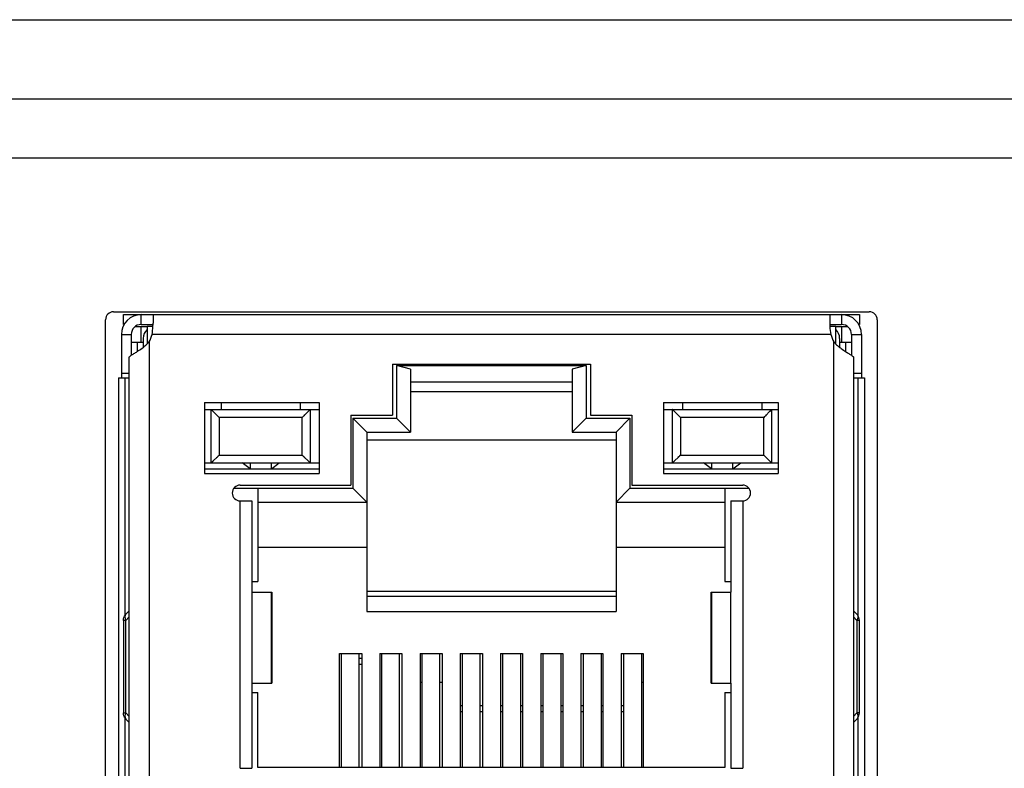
# Model space of a CAD drawing. Header units: millimetres. Extents: x -1307 to -343, y 47 to 438.
# Tile 13 of 19: x -1080 to -1055, y 94 to 113. Entities that reach past the tile are written whole.
import ezdxf

# ---------------------------------------------------------------- set-up
doc = ezdxf.new("R2010")
doc.units = ezdxf.units.MM
doc.header["$LTSCALE"] = 23.1
doc.layers.add('00_COMPONENTS', color=7, linetype='CONTINUOUS')

msp = doc.modelspace()

# ---------------------------------------------------------------- linework, layer by layer
at = {"layer": '00_COMPONENTS', "color": 0}
for p, q in [((-1237.332, 112.92), (-927.332, 112.92)), ((-1219.332, 110.92), (-945.332, 110.92)), ((-961.832, 109.42), (-1202.832, 109.42)), ((-1077.512, 105.534), (-1058.412, 105.534)), ((-1077.712, 74.384), (-1077.712, 105.334)), ((-1077.262, 105.214), (-1077.262, 105.464)), ((-1077.262, 105.464), (-1058.662, 105.464)), ((-1076.962, 105.464), (-1076.962, 105.441)), ((-1076.812, 105.214), (-1076.812, 105.464)), ((-1076.512, 105.464), (-1076.512, 105.249)), ((-1059.412, 105.464), (-1059.412, 105.249)), ((-1059.112, 105.464), (-1059.112, 105.214)), ((-1058.962, 105.441), (-1058.962, 105.464)), ((-1058.662, 105.464), (-1058.662, 105.214)), ((-1058.212, 105.334), (-1058.212, 74.384)), ((-1077.262, 105.214), (-1077.245, 105.214)), ((-1076.962, 105.164), (-1076.662, 105.164)), ((-1076.812, 105.214), (-1076.512, 105.214)), ((-1076.812, 104.764), (-1076.812, 105.164)), ((-1076.662, 105.164), (-1076.662, 104.724)), ((-1076.512, 105.164), (-1076.662, 105.164)), ((-1059.412, 105.214), (-1059.112, 105.214)), ((-1059.262, 105.164), (-1059.412, 105.164)), ((-1059.262, 104.724), (-1059.262, 105.164)), ((-1059.262, 105.164), (-1058.962, 105.164)), ((-1059.112, 105.164), (-1059.112, 104.764)), ((-1058.679, 105.214), (-1058.662, 105.214)), ((-1077.312, 104.964), (-1077.312, 103.864)), ((-1077.312, 104.964), (-1077.062, 104.964)), ((-1077.062, 104.964), (-1077.062, 104.436)), ((-1077.062, 104.764), (-1076.912, 104.764)), ((-1076.912, 104.764), (-1076.912, 104.53)), ((-1076.912, 104.764), (-1076.762, 104.764)), ((-1076.762, 104.864), (-1076.762, 104.764)), ((-1076.762, 104.764), (-1076.762, 104.635)), ((-1076.612, 104.777), (-1076.612, 75.164)), ((-1059.386, 104.964), (-1076.537, 104.964)), ((-1059.312, 75.164), (-1059.312, 104.777)), ((-1059.162, 104.864), (-1059.162, 104.764)), ((-1059.162, 104.764), (-1059.162, 104.635)), ((-1059.162, 104.764), (-1059.012, 104.764)), ((-1059.012, 104.764), (-1059.012, 104.53)), ((-1059.012, 104.764), (-1058.862, 104.764)), ((-1058.862, 104.964), (-1058.862, 104.436)), ((-1058.862, 104.964), (-1058.612, 104.964)), ((-1058.612, 104.964), (-1058.612, 103.864)), ((-1077.112, 75.164), (-1077.112, 104.385)), ((-1058.812, 104.385), (-1058.812, 75.164)), ((-1070.462, 104.212), (-1070.462, 102.924)), ((-1070.462, 104.212), (-1065.462, 104.212)), ((-1070.357, 104.177), (-1070.357, 102.844)), ((-1070.007, 104.083), (-1070.357, 104.177)), ((-1070.357, 104.177), (-1065.567, 104.177)), ((-1070.007, 104.083), (-1070.007, 102.494)), ((-1065.567, 104.177), (-1065.917, 104.083)), ((-1065.917, 104.083), (-1065.917, 102.494)), ((-1065.567, 104.177), (-1065.567, 102.844)), ((-1065.462, 104.212), (-1065.462, 102.924)), ((-1077.387, 103.864), (-1077.387, 75.164)), ((-1077.387, 103.864), (-1077.112, 103.864)), ((-1077.312, 103.982), (-1077.112, 103.982)), ((-1077.229, 103.864), (-1077.229, 97.85)), ((-1070.007, 103.768), (-1065.917, 103.768)), ((-1058.812, 103.982), (-1058.612, 103.982)), ((-1058.812, 103.864), (-1058.537, 103.864)), ((-1058.695, 97.85), (-1058.695, 103.864)), ((-1058.537, 103.864), (-1058.537, 75.164)), ((-1065.917, 103.514), (-1070.007, 103.514)), ((-1075.212, 103.244), (-1075.212, 101.444)), ((-1075.212, 103.244), (-1072.312, 103.244)), ((-1075.212, 103.064), (-1072.312, 103.064)), ((-1075.042, 101.714), (-1075.042, 103.064)), ((-1075.042, 103.064), (-1075.041, 103.063)), ((-1075.042, 103.064), (-1074.842, 102.864)), ((-1075.041, 103.063), (-1075.026, 103.049)), ((-1075.018, 103.04), (-1074.994, 103.016)), ((-1074.792, 103.244), (-1074.792, 103.064)), ((-1072.792, 103.244), (-1072.792, 103.064)), ((-1072.742, 102.864), (-1072.542, 103.064)), ((-1072.577, 103.029), (-1072.566, 103.04)), ((-1072.542, 103.064), (-1072.542, 101.714)), ((-1072.312, 103.244), (-1072.312, 101.444)), ((-1063.612, 103.244), (-1063.612, 101.444)), ((-1063.612, 103.244), (-1060.712, 103.244)), ((-1063.612, 103.064), (-1060.712, 103.064)), ((-1063.382, 101.714), (-1063.382, 103.064)), ((-1063.182, 102.864), (-1063.382, 103.064)), ((-1063.347, 103.029), (-1063.357, 103.04)), ((-1063.132, 103.244), (-1063.132, 103.064)), ((-1061.132, 103.244), (-1061.132, 103.064)), ((-1060.882, 103.064), (-1061.082, 102.864)), ((-1060.906, 103.04), (-1060.93, 103.016)), ((-1060.883, 103.063), (-1060.897, 103.049)), ((-1060.882, 103.064), (-1060.883, 103.063)), ((-1060.882, 103.064), (-1060.882, 101.714)), ((-1060.712, 103.244), (-1060.712, 101.444)), ((-1074.908, 102.93), (-1074.887, 102.909)), ((-1074.865, 102.887), (-1074.842, 102.864)), ((-1074.842, 102.864), (-1074.842, 101.914)), ((-1072.742, 102.864), (-1074.842, 102.864)), ((-1072.742, 102.864), (-1072.719, 102.887)), ((-1072.742, 101.914), (-1072.742, 102.864)), ((-1072.697, 102.909), (-1072.676, 102.93)), ((-1071.512, 102.924), (-1071.512, 101.154)), ((-1071.512, 102.924), (-1070.462, 102.924)), ((-1071.462, 102.844), (-1071.462, 101.074)), ((-1071.112, 102.494), (-1071.462, 102.844)), ((-1071.462, 102.844), (-1070.357, 102.844)), ((-1070.357, 102.844), (-1070.007, 102.494)), ((-1065.567, 102.844), (-1065.917, 102.494)), ((-1065.567, 102.844), (-1064.462, 102.844)), ((-1065.462, 102.924), (-1064.412, 102.924)), ((-1064.462, 102.844), (-1064.812, 102.494)), ((-1064.462, 102.844), (-1064.462, 101.074)), ((-1064.412, 102.924), (-1064.412, 101.154)), ((-1063.227, 102.909), (-1063.248, 102.93)), ((-1063.182, 102.864), (-1063.205, 102.887)), ((-1063.182, 102.864), (-1063.182, 101.914)), ((-1061.082, 102.864), (-1063.182, 102.864)), ((-1061.059, 102.887), (-1061.082, 102.864)), ((-1061.082, 101.914), (-1061.082, 102.864)), ((-1061.016, 102.93), (-1061.036, 102.909)), ((-1071.112, 102.494), (-1071.112, 97.955)), ((-1071.112, 102.494), (-1070.007, 102.494)), ((-1071.112, 102.294), (-1064.812, 102.294)), ((-1065.917, 102.494), (-1064.812, 102.494)), ((-1064.812, 102.494), (-1064.812, 97.955)), ((-1075.042, 101.714), (-1074.842, 101.914)), ((-1075.017, 101.738), (-1074.994, 101.762)), ((-1074.908, 101.848), (-1074.887, 101.869)), ((-1074.865, 101.891), (-1074.842, 101.914)), ((-1074.842, 101.914), (-1072.742, 101.914)), ((-1072.742, 101.914), (-1072.719, 101.891)), ((-1072.742, 101.914), (-1072.542, 101.714)), ((-1072.696, 101.869), (-1072.675, 101.848)), ((-1063.182, 101.914), (-1063.382, 101.714)), ((-1063.227, 101.869), (-1063.248, 101.848)), ((-1063.182, 101.914), (-1063.205, 101.891)), ((-1063.182, 101.914), (-1061.082, 101.914)), ((-1060.882, 101.714), (-1061.082, 101.914)), ((-1061.059, 101.891), (-1061.082, 101.914)), ((-1061.016, 101.848), (-1061.037, 101.869)), ((-1060.906, 101.738), (-1060.93, 101.762)), ((-1075.212, 101.714), (-1072.312, 101.714)), ((-1075.212, 101.564), (-1072.312, 101.564)), ((-1075.042, 101.714), (-1075.041, 101.715)), ((-1075.041, 101.715), (-1075.026, 101.729)), ((-1074.062, 101.564), (-1074.262, 101.714)), ((-1074.062, 101.714), (-1074.062, 101.564)), ((-1073.522, 101.564), (-1073.522, 101.714)), ((-1073.522, 101.564), (-1073.322, 101.714)), ((-1072.577, 101.749), (-1072.566, 101.738)), ((-1063.612, 101.714), (-1060.712, 101.714)), ((-1063.612, 101.564), (-1060.712, 101.564)), ((-1063.347, 101.749), (-1063.358, 101.738)), ((-1062.402, 101.564), (-1062.602, 101.714)), ((-1062.402, 101.714), (-1062.402, 101.564)), ((-1061.862, 101.564), (-1061.862, 101.714)), ((-1061.862, 101.564), (-1061.662, 101.714)), ((-1060.883, 101.715), (-1060.897, 101.73)), ((-1060.882, 101.714), (-1060.883, 101.715)), ((-1075.212, 101.444), (-1072.312, 101.444)), ((-1063.612, 101.444), (-1060.712, 101.444)), ((-1074.472, 101.074), (-1071.462, 101.074)), ((-1074.312, 101.154), (-1071.512, 101.154)), ((-1073.862, 101.074), (-1073.862, 98.714)), ((-1071.112, 100.724), (-1071.462, 101.074)), ((-1064.462, 101.074), (-1064.812, 100.724)), ((-1064.462, 101.074), (-1061.452, 101.074)), ((-1064.412, 101.154), (-1061.612, 101.154)), ((-1062.062, 101.074), (-1062.062, 98.714)), ((-1074.312, 93.994), (-1074.312, 100.754)), ((-1074.312, 100.754), (-1074.012, 100.754)), ((-1074.012, 100.754), (-1074.012, 98.444)), ((-1073.862, 100.724), (-1071.112, 100.724)), ((-1064.812, 100.724), (-1062.062, 100.724)), ((-1061.912, 100.754), (-1061.912, 98.444)), ((-1061.912, 100.754), (-1061.612, 100.754)), ((-1061.612, 100.754), (-1061.612, 93.994)), ((-1073.862, 99.581), (-1071.112, 99.581)), ((-1064.812, 99.581), (-1062.062, 99.581)), ((-1074.012, 98.714), (-1073.862, 98.714)), ((-1062.062, 98.714), (-1061.912, 98.714)), ((-1074.015, 98.444), (-1074.015, 96.144)), ((-1074.015, 98.444), (-1073.512, 98.444)), ((-1073.521, 96.144), (-1073.521, 98.444)), ((-1073.512, 98.444), (-1073.512, 96.144)), ((-1064.812, 98.463), (-1071.112, 98.463)), ((-1064.812, 98.336), (-1071.112, 98.336)), ((-1062.412, 96.144), (-1062.412, 98.444)), ((-1062.412, 98.444), (-1061.909, 98.444)), ((-1062.402, 98.444), (-1062.402, 96.144)), ((-1061.909, 96.144), (-1061.909, 98.444)), ((-1077.199, 97.735), (-1077.112, 97.822)), ((-1077.112, 97.976), (-1077.197, 97.891)), ((-1071.112, 97.955), (-1064.812, 97.955)), ((-1058.812, 97.976), (-1058.726, 97.891)), ((-1058.725, 97.735), (-1058.812, 97.822)), ((-1077.262, 97.735), (-1077.262, 95.393)), ((-1077.199, 97.735), (-1077.262, 97.735)), ((-1077.199, 95.393), (-1077.199, 97.735)), ((-1058.725, 97.735), (-1058.725, 95.393)), ((-1058.662, 97.735), (-1058.725, 97.735)), ((-1058.662, 95.393), (-1058.662, 97.735)), ((-1071.797, 94.014), (-1071.797, 96.898)), ((-1071.797, 96.898), (-1071.238, 96.898)), ((-1071.762, 96.898), (-1071.762, 94.014)), ((-1071.302, 94.014), (-1071.302, 96.898)), ((-1071.238, 96.898), (-1071.238, 94.014)), ((-1070.781, 96.898), (-1070.781, 94.014)), ((-1070.781, 96.898), (-1070.222, 96.898)), ((-1070.742, 96.898), (-1070.742, 94.014)), ((-1070.282, 94.014), (-1070.282, 96.898)), ((-1070.222, 96.898), (-1070.222, 94.014)), ((-1069.765, 96.898), (-1069.765, 94.014)), ((-1069.765, 96.898), (-1069.206, 96.898)), ((-1069.722, 96.898), (-1069.722, 94.014)), ((-1069.262, 94.014), (-1069.262, 96.898)), ((-1069.206, 96.898), (-1069.206, 94.014)), ((-1068.749, 96.898), (-1068.749, 94.014)), ((-1068.749, 96.898), (-1068.19, 96.898)), ((-1068.702, 96.898), (-1068.702, 94.014)), ((-1068.242, 94.014), (-1068.242, 96.898)), ((-1068.19, 96.898), (-1068.19, 94.014)), ((-1067.733, 96.898), (-1067.733, 94.014)), ((-1067.733, 96.898), (-1067.174, 96.898)), ((-1067.682, 96.898), (-1067.682, 94.014)), ((-1067.222, 94.014), (-1067.222, 96.898)), ((-1067.174, 96.898), (-1067.174, 94.014)), ((-1066.717, 96.898), (-1066.717, 94.014)), ((-1066.717, 96.898), (-1066.158, 96.898)), ((-1066.662, 96.898), (-1066.662, 94.014)), ((-1066.202, 94.014), (-1066.202, 96.898)), ((-1066.158, 96.898), (-1066.158, 94.014)), ((-1065.701, 96.898), (-1065.701, 94.014)), ((-1065.701, 96.898), (-1065.142, 96.898)), ((-1065.642, 96.898), (-1065.642, 94.014)), ((-1065.182, 94.014), (-1065.182, 96.898)), ((-1065.142, 96.898), (-1065.142, 94.014)), ((-1064.685, 96.898), (-1064.685, 94.014)), ((-1064.685, 96.898), (-1064.126, 96.898)), ((-1064.622, 96.898), (-1064.622, 94.014)), ((-1064.162, 94.014), (-1064.162, 96.898)), ((-1064.126, 96.898), (-1064.126, 94.014)), ((-1071.238, 96.774), (-1071.302, 96.774)), ((-1071.302, 96.624), (-1071.238, 96.624)), ((-1074.015, 96.144), (-1073.512, 96.144)), ((-1074.012, 96.144), (-1074.012, 93.994)), ((-1069.765, 96.174), (-1069.722, 96.174)), ((-1069.262, 96.174), (-1069.206, 96.174)), ((-1064.162, 96.174), (-1064.126, 96.174)), ((-1062.412, 96.144), (-1061.909, 96.144)), ((-1061.912, 96.144), (-1061.912, 93.994)), ((-1074.012, 95.914), (-1073.862, 95.914)), ((-1073.862, 94.014), (-1073.862, 95.914)), ((-1062.062, 95.914), (-1062.062, 94.014)), ((-1062.062, 95.914), (-1061.912, 95.914)), ((-1068.754, 95.582), (-1068.702, 95.582)), ((-1068.242, 95.582), (-1068.19, 95.582)), ((-1067.733, 95.582), (-1067.682, 95.582)), ((-1067.222, 95.582), (-1067.174, 95.582)), ((-1066.717, 95.582), (-1066.662, 95.582)), ((-1066.202, 95.582), (-1066.158, 95.582)), ((-1065.701, 95.582), (-1065.642, 95.582)), ((-1065.182, 95.582), (-1065.142, 95.582)), ((-1064.685, 95.582), (-1064.622, 95.582)), ((-1077.262, 95.393), (-1077.199, 95.393)), ((-1077.112, 95.306), (-1077.199, 95.393)), ((-1068.702, 95.424), (-1068.749, 95.424)), ((-1068.19, 95.424), (-1068.242, 95.424)), ((-1067.682, 95.424), (-1067.733, 95.424)), ((-1067.174, 95.424), (-1067.222, 95.424)), ((-1066.662, 95.424), (-1066.717, 95.424)), ((-1066.158, 95.424), (-1066.202, 95.424)), ((-1065.642, 95.424), (-1065.701, 95.424)), ((-1065.142, 95.424), (-1065.182, 95.424)), ((-1064.622, 95.424), (-1064.685, 95.424)), ((-1058.812, 95.306), (-1058.725, 95.393)), ((-1058.662, 95.393), (-1058.725, 95.393)), ((-1077.229, 95.278), (-1077.229, 83.15)), ((-1077.197, 95.237), (-1077.112, 95.152)), ((-1058.726, 95.237), (-1058.812, 95.152)), ((-1058.695, 83.15), (-1058.695, 95.278)), ((-1074.312, 93.994), (-1074.012, 93.994)), ((-1062.062, 94.014), (-1073.862, 94.014)), ((-1061.912, 93.994), (-1061.612, 93.994))]:
    msp.add_line(p, q, dxfattribs=at)
for points in [[(-1072.557, 103.049), (-1072.543, 103.063), (-1072.542, 103.064)], [(-1063.366, 103.049), (-1063.381, 103.063), (-1063.382, 103.064)], [(-1072.557, 101.729), (-1072.543, 101.715), (-1072.542, 101.714)], [(-1063.366, 101.73), (-1063.381, 101.715), (-1063.382, 101.714)]]:
    msp.add_lwpolyline(points, dxfattribs=at)
for centre, radius, start, end in [((-1077.512, 105.334), 0.2, 90, 180), ((-1058.412, 105.334), 0.2, 0, 90), ((-1076.812, 104.964), 0.5, 90, 180), ((-1077.85, 105.25), 1.338, 358.4793, 359.9796), ((-1058.074, 105.25), 1.338, 180.0204, 181.5205), ((-1059.112, 104.964), 0.5, 360, 90), ((-1076.812, 104.964), 0.25, 90, 180), ((-1076.462, 104.864), 0.3, 131.8103, 180), ((-1078.36, 105.273), 1.849, 350.3754, 356.6187), ((-1078.107, 105.257), 1.595, 356.6636, 358.463), ((-1057.817, 105.257), 1.595, 181.5368, 183.3366), ((-1057.564, 105.273), 1.849, 183.3814, 189.6246), ((-1059.462, 104.864), 0.3, 0, 48.1897), ((-1059.112, 104.964), 0.25, 0, 90), ((-1077.259, 105.322), 0.846, 314.9862, 319.9111), ((-1077.316, 105.166), 0.805, 331.089, 345.4785), ((-1058.607, 105.166), 0.805, 194.5215, 208.911), ((-1058.665, 105.321), 0.845, 220.0897, 225.0173), ((-1074.312, 100.954), 0.2, 90, 270), ((-1061.612, 100.954), 0.2, 270, 90), ((-1077.046, 97.74), 0.213, 135.0589, 140.8545), ((-1058.877, 97.74), 0.213, 39.0983, 44.9409), ((-1076.96, 97.852), 0.266, 201.2135, 206.1007), ((-1058.964, 97.852), 0.266, 333.9007, 338.6812), ((-1077.046, 95.388), 0.213, 219.1451, 224.9411), ((-1058.877, 95.388), 0.213, 315.0593, 320.8856)]:
    msp.add_arc(centre, radius, start, end, dxfattribs=at)
for points, knots in [([(-1077.062, 104.435), (-1077.041, 104.45), (-1076.991, 104.481), (-1076.94, 104.512), (-1076.912, 104.53)], [0, 0, 0, 0, 0.438139, 1, 1, 1, 1]), ([(-1076.912, 104.53), (-1076.9, 104.538), (-1076.849, 104.571), (-1076.799, 104.606), (-1076.762, 104.634)], [0, 0, 0, 0, 0.23612, 1, 1, 1, 1]), ([(-1076.762, 104.634), (-1076.753, 104.641), (-1076.718, 104.669), (-1076.685, 104.699), (-1076.661, 104.723)], [0, 0, 0, 0, 0.247271, 1, 1, 1, 1]), ([(-1059.263, 104.723), (-1059.255, 104.715), (-1059.223, 104.684), (-1059.188, 104.655), (-1059.162, 104.634)], [0, 0, 0, 0, 0.252137, 1, 1, 1, 1]), ([(-1059.162, 104.634), (-1059.149, 104.625), (-1059.101, 104.588), (-1059.05, 104.554), (-1059.012, 104.53)], [0, 0, 0, 0, 0.261997, 1, 1, 1, 1]), ([(-1059.012, 104.53), (-1058.984, 104.512), (-1058.933, 104.481), (-1058.883, 104.45), (-1058.861, 104.435)], [0, 0, 0, 0, 0.561812, 1, 1, 1, 1]), ([(-1077.112, 104.385), (-1077.112, 104.388), (-1077.108, 104.397), (-1077.092, 104.414), (-1077.075, 104.427), (-1077.062, 104.435)], [0, 0, 0, 0, 0.141665, 0.349902, 1, 1, 1, 1]), ([(-1058.861, 104.435), (-1058.849, 104.427), (-1058.832, 104.414), (-1058.815, 104.397), (-1058.812, 104.388), (-1058.812, 104.385)], [0, 0, 0, 0, 0.650199, 0.85838, 1, 1, 1, 1]), ([(-1077.197, 97.891), (-1077.205, 97.884), (-1077.216, 97.865), (-1077.224, 97.832), (-1077.221, 97.794), (-1077.213, 97.769), (-1077.208, 97.756)], [0, 0, 0, 0, 0.211321, 0.442225, 0.70403, 1, 1, 1, 1]), ([(-1058.726, 97.891), (-1058.719, 97.883), (-1058.707, 97.865), (-1058.7, 97.832), (-1058.703, 97.794), (-1058.711, 97.769), (-1058.716, 97.755)], [0, 0, 0, 0, 0.21119, 0.442072, 0.703964, 1, 1, 1, 1]), ([(-1077.215, 95.352), (-1077.221, 95.33), (-1077.227, 95.29), (-1077.21, 95.25), (-1077.197, 95.237)], [0, 0, 0, 0, 0.551136, 1, 1, 1, 1]), ([(-1077.199, 95.393), (-1077.201, 95.39), (-1077.207, 95.376), (-1077.212, 95.362), (-1077.215, 95.352)], [0, 0, 0, 0, 0.258194, 1, 1, 1, 1]), ([(-1058.709, 95.352), (-1058.703, 95.331), (-1058.697, 95.29), (-1058.714, 95.25), (-1058.726, 95.237)], [0, 0, 0, 0, 0.551304, 1, 1, 1, 1]), ([(-1058.725, 95.393), (-1058.723, 95.39), (-1058.717, 95.376), (-1058.712, 95.362), (-1058.709, 95.352)], [0, 0, 0, 0, 0.258135, 1, 1, 1, 1])]:
    msp.add_open_spline(points, degree=3, knots=knots, dxfattribs=at)
for points in [[(-1077.262, 97.735), (-1077.262, 97.785), (-1077.244, 97.836), (-1077.212, 97.875)], [(-1058.662, 97.735), (-1058.662, 97.785), (-1058.68, 97.835), (-1058.712, 97.874)], [(-1077.212, 95.253), (-1077.244, 95.293), (-1077.262, 95.343), (-1077.262, 95.393)], [(-1058.712, 95.254), (-1058.68, 95.293), (-1058.662, 95.343), (-1058.662, 95.393)]]:
    msp.add_open_spline(points, degree=3, dxfattribs=at)

doc.saveas('drawing.dxf')
